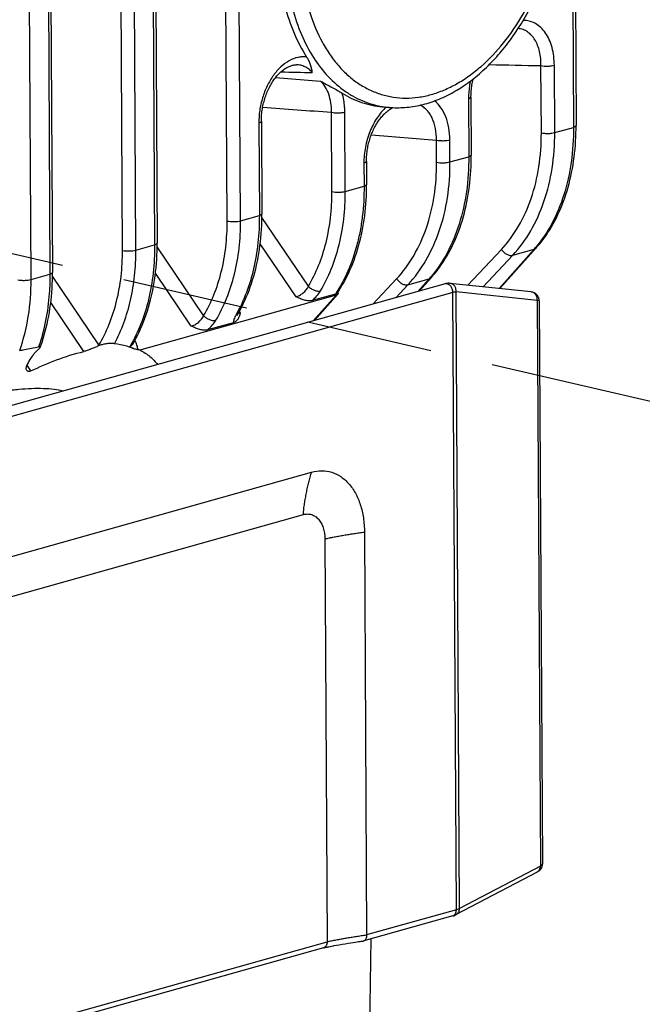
# Model space of a CAD drawing. Header units: millimetres. Extents: x 114 to 402, y 91 to 329.
# Tile 9 of 22: x 264 to 280, y 165 to 190. Entities that reach past the tile are written whole.
import ezdxf

# ---------------------------------------------------------------- set-up
doc = ezdxf.new("R2010")
doc.units = ezdxf.units.MM
doc.header["$LTSCALE"] = 32.67
doc.linetypes.add('PHANTOM', pattern=[0.8, 0.45, -0.05, 0.1, -0.05, 0.1, -0.05])
doc.layers.add('00_COMPONENTS', color=7, linetype='CONTINUOUS')
doc.layers.add('50_ALL_DETAILS', color=7, linetype='CONTINUOUS')

msp = doc.modelspace()

# ---------------------------------------------------------------- linework, layer by layer
at = {"layer": '00_COMPONENTS', "color": 4}
for p, q in [((278.419, 236.128), (278.689, 187.509)), ((269.711, 185.08), (269.441, 233.699)), ((270.058, 185.087), (269.787, 233.706)), ((267.559, 233.081), (267.83, 184.462)), ((266.996, 184.319), (266.726, 232.937)), ((267.343, 184.325), (267.073, 232.944)), ((264.844, 232.319), (265.115, 183.7)), ((264.628, 183.564), (264.358, 232.182)), ((277.856, 187.366), (277.846, 189.111)), ((278.203, 187.373), (278.193, 189.118)), ((270.967, 188.802), (272.133, 188.707)), ((275.966, 188.246), (275.974, 186.748)), ((272.426, 185.842), (272.415, 187.899)), ((272.773, 185.849), (272.761, 187.906)), ((273.736, 188.049), (273.742, 188.048)), ((273.736, 188.049), (273.742, 188.048)), ((270.531, 187.62), (270.545, 185.224)), ((278.203, 187.373), (278.689, 187.509)), ((273.449, 187.316), (275.138, 187.178)), ((275.141, 186.604), (275.138, 187.178)), ((275.488, 186.611), (275.484, 187.185)), ((275.488, 186.611), (275.974, 186.748)), ((273.256, 186.582), (273.26, 185.986)), ((272.773, 185.849), (273.26, 185.986)), ((270.058, 185.087), (270.545, 185.224)), ((271.816, 183.39), (270.611, 185.173)), ((267.343, 184.325), (267.83, 184.462)), ((269.101, 182.629), (267.896, 184.411)), ((271.496, 183.117), (270.567, 184.491)), ((275.951, 183.415), (276.819, 184.344)), ((277.666, 184.347), (276.759, 183.329)), ((277.113, 184.192), (277.666, 184.347)), ((276.347, 183.373), (277.113, 184.192)), ((264.628, 183.564), (265.115, 183.7)), ((266.386, 181.867), (265.181, 183.649)), ((268.781, 182.355), (267.852, 183.729)), ((273.491, 182.927), (274.104, 183.582)), ((274.398, 183.43), (274.951, 183.585)), ((274.951, 183.585), (274.655, 183.253)), ((274.082, 183.093), (274.398, 183.43)), ((275.564, 183.226), (250.551, 176.206)), ((272.535, 183.159), (271.94, 182.491)), ((275.653, 167.224), (275.564, 183.226)), ((277.75, 183.02), (275.646, 183.244)), ((275.735, 167.255), (275.646, 183.244)), ((265.995, 181.698), (265.137, 182.967)), ((272.291, 182.857), (272.292, 182.858)), ((277.75, 183.02), (277.832, 168.357)), ((270.051, 182.711), (270.031, 182.744)), ((264.618, 181.193), (264.521, 181.348)), ((254.041, 172.519), (271.687, 177.471)), ((272.243, 176.84), (272.301, 166.396)), ((277.832, 168.357), (275.735, 167.255)), ((275.653, 167.224), (273.327, 166.571)), ((253.552, 161.134), (272.301, 166.396))]:
    msp.add_line(p, q, dxfattribs=at)
at = {"layer": '00_COMPONENTS', "color": 7}
for p, q in [((278.485, 236.172), (278.756, 187.553)), ((267.626, 233.124), (267.896, 184.506)), ((264.911, 232.362), (265.181, 183.744)), ((271.505, 189.13), (271.505, 189.13)), ((276.032, 188.29), (276.041, 186.791)), ((273.734, 188.043), (273.908, 188.028)), ((270.598, 187.664), (270.611, 185.268)), ((273.323, 186.626), (273.326, 186.029)), ((277.722, 184.382), (276.782, 183.327)), ((275.007, 183.62), (274.689, 183.263)), ((275.363, 183.452), (250.35, 176.433)), ((277.592, 183.241), (275.488, 183.465)), ((272.535, 183.159), (267.451, 181.732)), ((272.517, 183.188), (271.913, 183.018)), ((271.974, 182.501), (272.59, 183.192)), ((272.595, 183.199), (272.577, 183.227)), ((272.292, 182.858), (272.293, 182.859)), ((277.801, 183.012), (277.882, 168.414)), ((269.871, 182.445), (269.198, 182.257)), ((266.397, 181.851), (266.374, 181.841)), ((266.401, 181.852), (266.397, 181.851)), ((254.255, 173.616), (271.901, 178.568)), ((273.269, 177.015), (273.327, 166.571)), ((277.745, 168.202), (275.649, 167.099)), ((275.56, 167.065), (273.255, 166.418)), ((273.433, 166.468), (273.192, 147.125)), ((272.209, 166.237), (253.458, 160.975)), ((272.209, 166.237), (272.212, 166.238)), ((272.212, 166.238), (272.218, 166.239)), ((272.218, 166.239), (272.225, 166.241)), ((272.225, 166.241), (272.231, 166.243)), ((272.231, 166.243), (272.239, 166.245)), ((272.239, 166.245), (272.247, 166.246)), ((272.247, 166.246), (272.255, 166.248)), ((272.255, 166.248), (272.267, 166.251)), ((272.267, 166.251), (272.281, 166.254)), ((272.281, 166.254), (272.3, 166.258)), ((272.3, 166.258), (272.32, 166.262)), ((272.32, 166.262), (272.346, 166.268)), ((272.346, 166.268), (272.379, 166.274)), ((272.379, 166.274), (272.42, 166.282)), ((272.42, 166.282), (272.471, 166.292)), ((272.471, 166.292), (272.484, 166.295)), ((272.484, 166.295), (272.549, 166.307)), ((272.549, 166.307), (272.618, 166.319)), ((272.618, 166.319), (272.693, 166.332)), ((272.693, 166.332), (272.772, 166.346)), ((272.772, 166.346), (272.848, 166.358)), ((272.848, 166.358), (272.918, 166.369)), ((272.918, 166.369), (272.981, 166.379)), ((272.981, 166.379), (273.037, 166.388)), ((273.037, 166.388), (273.084, 166.395)), ((273.084, 166.395), (273.12, 166.4)), ((273.12, 166.4), (273.158, 166.405)), ((273.158, 166.405), (273.184, 166.409)), ((273.184, 166.409), (273.21, 166.412))]:
    msp.add_line(p, q, dxfattribs=at)
for points in [[(270.598, 187.664), (270.598, 187.687), (270.598, 187.725), (270.6, 187.762), (270.602, 187.8), (270.605, 187.839), (270.609, 187.877), (270.613, 187.915), (270.619, 187.953), (270.625, 187.992), (270.631, 188.03), (270.639, 188.068), (270.647, 188.106), (270.656, 188.144), (270.666, 188.181), (270.676, 188.218), (270.687, 188.255), (270.699, 188.291), (270.711, 188.328), (270.725, 188.363), (270.738, 188.398), (270.752, 188.433), (270.767, 188.467), (270.783, 188.5), (270.799, 188.533), (270.815, 188.565), (270.832, 188.596), (270.849, 188.627), (270.867, 188.657), (270.885, 188.686), (270.904, 188.714), (270.923, 188.742), (270.942, 188.769), (270.962, 188.794), (270.982, 188.819), (271.002, 188.843), (271.022, 188.867), (271.043, 188.889), (271.064, 188.91), (271.085, 188.93), (271.106, 188.95), (271.127, 188.968), (271.148, 188.986), (271.17, 189.002), (271.191, 189.017), (271.213, 189.032), (271.234, 189.045), (271.256, 189.058), (271.277, 189.07), (271.299, 189.08), (271.321, 189.09), (271.342, 189.098), (271.364, 189.106), (271.386, 189.113), (271.408, 189.118), (271.43, 189.123), (271.452, 189.126), (271.474, 189.129), (271.496, 189.13), (271.505, 189.13)], [(276.032, 188.29), (276.032, 188.312), (276.033, 188.348), (276.034, 188.385), (276.037, 188.421), (276.039, 188.458), (276.043, 188.495), (276.047, 188.532), (276.052, 188.569), (276.058, 188.606), (276.064, 188.643), (276.072, 188.68), (276.079, 188.716), (276.088, 188.753), (276.092, 188.767)], [(273.323, 186.626), (273.323, 186.648), (273.323, 186.684), (273.325, 186.721), (273.327, 186.757), (273.329, 186.794), (273.333, 186.831), (273.337, 186.868), (273.342, 186.905), (273.348, 186.942), (273.355, 186.979), (273.362, 187.016), (273.37, 187.053), (273.378, 187.089), (273.387, 187.126), (273.397, 187.162), (273.408, 187.198), (273.419, 187.233), (273.431, 187.268), (273.444, 187.303), (273.457, 187.338), (273.471, 187.371), (273.485, 187.405), (273.5, 187.438), (273.515, 187.47), (273.531, 187.502), (273.547, 187.533), (273.564, 187.563), (273.582, 187.593), (273.599, 187.622), (273.618, 187.65), (273.636, 187.677), (273.655, 187.704), (273.674, 187.73), (273.694, 187.755), (273.713, 187.779), (273.734, 187.803), (273.754, 187.825), (273.774, 187.847), (273.795, 187.867), (273.816, 187.887), (273.837, 187.906), (273.858, 187.924), (273.879, 187.941), (273.9, 187.957), (273.922, 187.972), (273.943, 187.986), (273.964, 187.999), (273.986, 188.011), (274.004, 188.021)], [(277.722, 184.382), (277.769, 184.436), (277.823, 184.501), (277.875, 184.568), (277.927, 184.636), (277.977, 184.707), (278.025, 184.779), (278.072, 184.853), (278.118, 184.929), (278.162, 185.006), (278.205, 185.085), (278.247, 185.166), (278.287, 185.248), (278.325, 185.332), (278.362, 185.417), (278.397, 185.504), (278.431, 185.592), (278.463, 185.681), (278.494, 185.772), (278.522, 185.864), (278.55, 185.957), (278.575, 186.051), (278.599, 186.146), (278.621, 186.242), (278.642, 186.34), (278.661, 186.438), (278.678, 186.537), (278.693, 186.637), (278.707, 186.738), (278.719, 186.84), (278.73, 186.942), (278.738, 187.045), (278.745, 187.149), (278.75, 187.253), (278.754, 187.358), (278.756, 187.463), (278.756, 187.553)], [(275.007, 183.62), (275.054, 183.674), (275.108, 183.739), (275.161, 183.806), (275.212, 183.874), (275.262, 183.945), (275.31, 184.017), (275.357, 184.091), (275.403, 184.167), (275.448, 184.244), (275.49, 184.323), (275.532, 184.404), (275.572, 184.486), (275.61, 184.57), (275.647, 184.655), (275.682, 184.742), (275.716, 184.83), (275.748, 184.919), (275.779, 185.01), (275.808, 185.102), (275.835, 185.195), (275.86, 185.289), (275.884, 185.384), (275.907, 185.481), (275.927, 185.578), (275.946, 185.676), (275.963, 185.776), (275.979, 185.876), (275.992, 185.977), (276.004, 186.078), (276.015, 186.181), (276.023, 186.284), (276.03, 186.387), (276.035, 186.491), (276.039, 186.596), (276.041, 186.701), (276.041, 186.791)], [(272.577, 183.227), (272.595, 183.255), (272.643, 183.329), (272.688, 183.405), (272.733, 183.482), (272.776, 183.562), (272.817, 183.642), (272.857, 183.724), (272.895, 183.808), (272.932, 183.893), (272.967, 183.98), (273.001, 184.068), (273.033, 184.157), (273.064, 184.248), (273.093, 184.34), (273.12, 184.433), (273.145, 184.527), (273.169, 184.622), (273.192, 184.719), (273.212, 184.816), (273.231, 184.914), (273.248, 185.014), (273.264, 185.114), (273.278, 185.215), (273.29, 185.316), (273.3, 185.419), (273.309, 185.522), (273.315, 185.625), (273.321, 185.73), (273.324, 185.834), (273.326, 185.939), (273.326, 186.029)], [(270.008, 182.702), (270.046, 182.771), (270.088, 182.852), (270.129, 182.935), (270.169, 183.02), (270.206, 183.106), (270.243, 183.193), (270.277, 183.282), (270.31, 183.372), (270.342, 183.463), (270.371, 183.556), (270.399, 183.65), (270.425, 183.746), (270.45, 183.842), (270.473, 183.94), (270.494, 184.038), (270.513, 184.138), (270.531, 184.238), (270.547, 184.339), (270.561, 184.442), (270.574, 184.545), (270.584, 184.648), (270.593, 184.753), (270.6, 184.858), (270.606, 184.963), (270.609, 185.07), (270.611, 185.176), (270.611, 185.268)], [(267.261, 181.885), (267.298, 181.95), (267.343, 182.032), (267.386, 182.116), (267.428, 182.202), (267.468, 182.289), (267.506, 182.378), (267.543, 182.469), (267.578, 182.561), (267.611, 182.654), (267.642, 182.749), (267.672, 182.845), (267.7, 182.943), (267.726, 183.041), (267.75, 183.141), (267.772, 183.242), (267.793, 183.344), (267.811, 183.447), (267.828, 183.551), (267.843, 183.656), (267.856, 183.762), (267.868, 183.869), (267.877, 183.976), (267.885, 184.084), (267.89, 184.192), (267.894, 184.302), (267.896, 184.411), (267.896, 184.506)], [(264.867, 181.811), (264.881, 181.848), (264.912, 181.94), (264.942, 182.033), (264.969, 182.127), (264.996, 182.222), (265.02, 182.318), (265.043, 182.416), (265.064, 182.514), (265.084, 182.614), (265.101, 182.714), (265.117, 182.815), (265.131, 182.917), (265.144, 183.02), (265.155, 183.124), (265.163, 183.229), (265.171, 183.334), (265.176, 183.439), (265.179, 183.546), (265.181, 183.652), (265.181, 183.744)], [(275.488, 183.465), (275.48, 183.465), (275.468, 183.466), (275.456, 183.466), (275.444, 183.466), (275.432, 183.465), (275.42, 183.464), (275.407, 183.462), (275.395, 183.459), (275.381, 183.457), (275.368, 183.453), (275.363, 183.452)], [(277.801, 183.012), (277.801, 183.025), (277.8, 183.038), (277.798, 183.051), (277.795, 183.064), (277.792, 183.077), (277.788, 183.089), (277.783, 183.101), (277.778, 183.113), (277.772, 183.124), (277.765, 183.135), (277.758, 183.146), (277.75, 183.156), (277.742, 183.166), (277.733, 183.175), (277.723, 183.184), (277.713, 183.192), (277.703, 183.2), (277.692, 183.207), (277.68, 183.214), (277.669, 183.22), (277.656, 183.225), (277.644, 183.229), (277.631, 183.233), (277.617, 183.236), (277.604, 183.239), (277.592, 183.241)], [(269.975, 182.629), (269.975, 182.629), (269.975, 182.63), (269.975, 182.631), (269.975, 182.632), (269.976, 182.633), (269.976, 182.636), (269.977, 182.638), (269.978, 182.642), (269.98, 182.645), (269.981, 182.649), (269.983, 182.654), (269.986, 182.659), (269.988, 182.665), (269.991, 182.67), (269.994, 182.677), (269.997, 182.683), (270.001, 182.691), (270.005, 182.698), (270.008, 182.702)], [(267.256, 181.874), (267.256, 181.873), (267.255, 181.873), (267.255, 181.872), (267.256, 181.873), (267.256, 181.874), (267.256, 181.875), (267.257, 181.877), (267.258, 181.88), (267.259, 181.882), (267.261, 181.885)], [(273.21, 166.412), (273.238, 166.415), (273.245, 166.416)]]:
    msp.add_lwpolyline(points, dxfattribs=at)
at = {"layer": '00_COMPONENTS', "color": 4}
for centre, radius, start, end in [((274.983, 345.854), 156.954, 268.58387, 268.87993), ((282.236, 436.721), 247.65, 268.6747, 268.98434), ((274.108, 190.324), 2.305, 260.8626, 265.0204), ((275.353, 186.41), 3.099, 318.2604, 319.4178), ((272.638, 185.649), 3.099, 318.2604, 319.4178), ((269.997, 182.841), 0.139, 274.3513, 275.9149), ((266.061, 181.999), 0.351, 333.209, 337.7909), ((266.653, 182.115), 0.364, 222.8549, 226.1357)]:
    msp.add_arc(centre, radius, start, end, dxfattribs=at)
at = {"layer": '00_COMPONENTS', "color": 7}
for centre, radius, start, end in [((274.125, 190.517), 2.499, 265.02, 267.2272), ((272.494, 183.29), 0.104, 322.4477, 322.8703), ((266.885, 179.22), 2.575, 77.2993, 78.4813), ((273.238, 166.479), 0.0639, 276.3871, 285.6645)]:
    msp.add_arc(centre, radius, start, end, dxfattribs=at)
msp.add_ellipse((272.404, 183.36), major_axis=(0.185, -0.169), ratio=0.64496, start_param=-0.382146, end_param=0.062791, dxfattribs=at)
at = {"layer": '00_COMPONENTS', "color": 4}
for points, knots in [([(271.594, 192.227), (271.596, 191.919), (271.639, 191.32), (271.832, 190.469), (272.098, 189.831), (272.37, 189.388), (272.594, 189.099), (272.842, 188.848), (273.112, 188.64), (273.399, 188.475), (273.702, 188.356), (274.018, 188.284), (274.343, 188.259), (274.674, 188.283), (275.007, 188.354), (275.339, 188.471), (275.668, 188.634), (275.989, 188.84), (276.412, 189.177), (276.905, 189.699), (277.409, 190.443), (277.822, 191.289), (278.127, 192.206), (278.314, 193.158), (278.356, 193.804), (278.354, 194.124)], [0, 0, 0, 0, 0.070572, 0.137179, 0.199014, 0.228094, 0.255974, 0.282759, 0.308612, 0.33375, 0.358439, 0.382977, 0.407672, 0.432822, 0.458691, 0.485495, 0.513398, 0.542501, 0.572853, 0.637188, 0.705948, 0.778082, 0.852195, 0.926706, 1, 1, 1, 1]), ([(271.194, 192.216), (271.196, 191.951), (271.227, 191.432), (271.362, 190.684), (271.583, 189.998), (271.884, 189.391), (272.258, 188.877), (272.63, 188.534), (272.953, 188.323), (273.204, 188.198), (273.466, 188.105), (273.645, 188.064), (273.736, 188.049)], [0, 0, 0, 0, 0.150322, 0.294211, 0.430343, 0.558001, 0.677255, 0.789114, 0.842952, 0.895782, 0.947992, 1, 1, 1, 1]), ([(278.193, 189.118), (278.192, 189.273), (278.165, 189.501), (278.068, 189.778), (277.972, 189.954), (277.851, 190.097), (277.71, 190.203), (277.553, 190.268), (277.441, 190.281), (277.386, 190.281)], [0, 0, 0, 0, 0.296514, 0.432877, 0.559853, 0.677768, 0.788263, 0.894344, 1, 1, 1, 1]), ([(277.846, 189.111), (277.848, 189.232), (277.833, 189.412), (277.766, 189.633), (277.696, 189.775), (277.609, 189.894), (277.504, 189.986), (277.385, 190.048), (277.299, 190.067), (277.256, 190.071)], [0, 0, 0, 0, 0.295588, 0.431856, 0.559116, 0.677594, 0.788663, 0.894934, 1, 1, 1, 1]), ([(271.772, 189.332), (271.735, 189.337), (271.66, 189.34), (271.504, 189.32), (271.307, 189.242), (271.091, 189.079), (270.899, 188.855), (270.739, 188.583), (270.62, 188.277), (270.547, 187.952), (270.531, 187.73), (270.531, 187.62)], [0, 0, 0, 0, 0.04754, 0.096325, 0.199895, 0.314342, 0.440036, 0.575073, 0.716116, 0.859138, 1, 1, 1, 1]), ([(271.914, 188.93), (271.888, 188.961), (271.831, 189.018), (271.73, 189.082), (271.621, 189.122), (271.544, 189.13), (271.505, 189.13)], [0, 0, 0, 0, 0.26187, 0.511493, 0.755067, 1, 1, 1, 1]), ([(277.846, 189.111), (277.873, 189.105), (277.932, 189.097), (278.023, 189.095), (278.111, 189.101), (278.168, 189.111), (278.193, 189.118)], [0, 0, 0, 0, 0.239501, 0.510298, 0.775702, 1, 1, 1, 1]), ([(272.415, 187.899), (272.416, 187.981), (272.406, 188.14), (272.353, 188.364), (272.265, 188.557), (272.18, 188.664), (272.133, 188.707)], [0, 0, 0, 0, 0.279989, 0.54163, 0.78154, 1, 1, 1, 1]), ([(276.014, 188.708), (276.006, 188.669), (275.978, 188.517), (275.965, 188.362), (275.966, 188.246)], [0, 0, 0, 0, 0.252864, 1, 1, 1, 1]), ([(272.761, 187.906), (272.761, 187.949), (272.755, 188.114), (272.727, 188.279), (272.692, 188.396)], [0, 0, 0, 0, 0.259819, 1, 1, 1, 1]), ([(275.484, 187.185), (275.484, 187.29), (275.467, 187.493), (275.391, 187.777), (275.268, 188.017), (275.153, 188.146), (275.09, 188.196)], [0, 0, 0, 0, 0.281592, 0.543877, 0.783123, 1, 1, 1, 1]), ([(276.032, 188.29), (276.033, 188.28), (276.02, 188.269), (276.006, 188.261), (275.989, 188.253), (275.976, 188.249), (275.966, 188.246)], [0, 0, 0, 0, 0.351215, 0.4843, 0.637088, 1, 1, 1, 1]), ([(272.415, 187.899), (272.442, 187.893), (272.501, 187.885), (272.591, 187.883), (272.68, 187.889), (272.736, 187.899), (272.761, 187.906)], [0, 0, 0, 0, 0.239501, 0.510298, 0.775702, 1, 1, 1, 1]), ([(273.836, 188.034), (273.744, 187.951), (273.579, 187.75), (273.397, 187.395), (273.282, 186.998), (273.255, 186.72), (273.256, 186.582)], [0, 0, 0, 0, 0.230922, 0.481679, 0.742046, 1, 1, 1, 1]), ([(275.138, 187.178), (275.139, 187.279), (275.123, 187.474), (275.054, 187.702), (274.969, 187.856), (274.895, 187.952), (274.809, 188.03), (274.745, 188.069), (274.712, 188.084)], [0, 0, 0, 0, 0.288386, 0.551761, 0.673024, 0.787416, 0.895877, 1, 1, 1, 1]), ([(270.598, 187.664), (270.598, 187.654), (270.586, 187.643), (270.571, 187.634), (270.554, 187.627), (270.541, 187.623), (270.531, 187.62)], [0, 0, 0, 0, 0.351215, 0.4843, 0.637088, 1, 1, 1, 1]), ([(276.819, 184.344), (276.989, 184.525), (277.295, 184.944), (277.621, 185.674), (277.817, 186.495), (277.857, 187.071), (277.856, 187.366)], [0, 0, 0, 0, 0.228539, 0.471624, 0.729419, 1, 1, 1, 1]), ([(277.113, 184.192), (277.292, 184.383), (277.613, 184.824), (277.955, 185.592), (278.162, 186.456), (278.204, 187.063), (278.203, 187.373)], [0, 0, 0, 0, 0.228445, 0.471507, 0.72934, 1, 1, 1, 1]), ([(278.689, 187.509), (278.691, 187.206), (278.654, 186.614), (278.468, 185.771), (278.161, 185.02), (277.87, 184.584), (277.707, 184.394)], [0, 0, 0, 0, 0.273118, 0.532204, 0.774653, 1, 1, 1, 1]), ([(277.856, 187.366), (277.883, 187.36), (277.942, 187.353), (278.033, 187.35), (278.121, 187.356), (278.177, 187.366), (278.203, 187.373)], [0, 0, 0, 0, 0.239501, 0.510298, 0.775702, 1, 1, 1, 1]), ([(278.756, 187.553), (278.756, 187.543), (278.744, 187.532), (278.729, 187.524), (278.712, 187.517), (278.699, 187.512), (278.689, 187.509)], [0, 0, 0, 0, 0.351215, 0.4843, 0.637088, 1, 1, 1, 1]), ([(275.138, 187.178), (275.165, 187.172), (275.224, 187.165), (275.314, 187.162), (275.403, 187.168), (275.459, 187.178), (275.484, 187.185)], [0, 0, 0, 0, 0.239501, 0.510298, 0.775702, 1, 1, 1, 1]), ([(273.323, 186.626), (273.323, 186.616), (273.311, 186.605), (273.296, 186.597), (273.279, 186.59), (273.266, 186.585), (273.256, 186.582)], [0, 0, 0, 0, 0.351215, 0.4843, 0.637088, 1, 1, 1, 1]), ([(274.104, 183.582), (274.274, 183.764), (274.58, 184.183), (274.906, 184.912), (275.102, 185.733), (275.143, 186.31), (275.141, 186.604)], [0, 0, 0, 0, 0.228539, 0.471624, 0.729419, 1, 1, 1, 1]), ([(274.398, 183.43), (274.577, 183.621), (274.898, 184.062), (275.241, 184.83), (275.447, 185.694), (275.489, 186.301), (275.488, 186.611)], [0, 0, 0, 0, 0.228445, 0.471507, 0.72934, 1, 1, 1, 1]), ([(275.974, 186.748), (275.976, 186.444), (275.939, 185.852), (275.753, 185.009), (275.446, 184.258), (275.155, 183.822), (274.992, 183.632)], [0, 0, 0, 0, 0.273118, 0.532204, 0.774653, 1, 1, 1, 1]), ([(275.141, 186.604), (275.168, 186.598), (275.227, 186.591), (275.318, 186.588), (275.406, 186.594), (275.463, 186.604), (275.488, 186.611)], [0, 0, 0, 0, 0.239501, 0.510298, 0.775702, 1, 1, 1, 1]), ([(276.041, 186.791), (276.041, 186.782), (276.029, 186.77), (276.014, 186.762), (275.997, 186.755), (275.984, 186.75), (275.974, 186.748)], [0, 0, 0, 0, 0.351215, 0.4843, 0.637088, 1, 1, 1, 1]), ([(271.816, 183.39), (271.918, 183.562), (272.099, 183.93), (272.29, 184.529), (272.404, 185.173), (272.427, 185.617), (272.426, 185.842)], [0, 0, 0, 0, 0.23425, 0.479568, 0.735302, 1, 1, 1, 1]), ([(272.131, 183.269), (272.239, 183.449), (272.429, 183.837), (272.63, 184.467), (272.75, 185.145), (272.774, 185.612), (272.773, 185.849)], [0, 0, 0, 0, 0.23419, 0.479495, 0.735252, 1, 1, 1, 1]), ([(272.426, 185.842), (272.453, 185.837), (272.512, 185.829), (272.603, 185.826), (272.691, 185.832), (272.748, 185.842), (272.773, 185.849)], [0, 0, 0, 0, 0.239501, 0.510298, 0.775702, 1, 1, 1, 1]), ([(273.26, 185.986), (273.261, 185.723), (273.24, 185.331), (273.161, 184.821), (273.052, 184.342), (272.862, 183.785), (272.641, 183.374), (272.517, 183.188)], [0, 0, 0, 0, 0.269138, 0.399619, 0.526897, 0.770777, 1, 1, 1, 1]), ([(273.326, 186.029), (273.326, 186.02), (273.314, 186.009), (273.299, 186), (273.283, 185.993), (273.269, 185.988), (273.26, 185.986)], [0, 0, 0, 0, 0.351215, 0.4843, 0.637088, 1, 1, 1, 1]), ([(269.101, 182.629), (269.203, 182.8), (269.384, 183.169), (269.575, 183.767), (269.689, 184.411), (269.712, 184.855), (269.711, 185.08)], [0, 0, 0, 0, 0.23425, 0.479568, 0.735302, 1, 1, 1, 1]), ([(269.417, 182.507), (269.524, 182.687), (269.714, 183.075), (269.915, 183.705), (270.035, 184.383), (270.059, 184.85), (270.058, 185.087)], [0, 0, 0, 0, 0.23419, 0.479495, 0.735252, 1, 1, 1, 1]), ([(269.711, 185.08), (269.738, 185.075), (269.798, 185.067), (269.888, 185.065), (269.976, 185.07), (270.033, 185.08), (270.058, 185.087)], [0, 0, 0, 0, 0.239501, 0.510298, 0.775702, 1, 1, 1, 1]), ([(270.545, 185.224), (270.546, 184.987), (270.523, 184.521), (270.378, 183.644), (270.15, 183.022), (269.942, 182.654)], [0, 0, 0, 0, 0.267002, 0.523984, 1, 1, 1, 1]), ([(270.611, 185.268), (270.611, 185.258), (270.599, 185.247), (270.584, 185.238), (270.568, 185.231), (270.554, 185.227), (270.545, 185.224)], [0, 0, 0, 0, 0.351215, 0.4843, 0.637088, 1, 1, 1, 1]), ([(266.386, 181.867), (266.488, 182.038), (266.669, 182.407), (266.86, 183.005), (266.975, 183.649), (266.998, 184.093), (266.996, 184.319)], [0, 0, 0, 0, 0.23425, 0.47957, 0.735304, 1, 1, 1, 1]), ([(266.789, 181.899), (266.882, 182.073), (267.046, 182.443), (267.22, 183.036), (267.324, 183.67), (267.344, 184.105), (267.343, 184.325)], [0, 0, 0, 0, 0.235554, 0.481311, 0.736566, 1, 1, 1, 1]), ([(266.996, 184.319), (267.024, 184.313), (267.083, 184.305), (267.173, 184.303), (267.262, 184.309), (267.318, 184.318), (267.343, 184.325)], [0, 0, 0, 0, 0.239501, 0.510298, 0.775702, 1, 1, 1, 1]), ([(267.83, 184.462), (267.831, 184.218), (267.807, 183.739), (267.653, 182.841), (267.413, 182.206), (267.193, 181.833)], [0, 0, 0, 0, 0.267653, 0.524905, 1, 1, 1, 1]), ([(267.896, 184.506), (267.896, 184.496), (267.884, 184.485), (267.869, 184.477), (267.853, 184.469), (267.839, 184.465), (267.83, 184.462)], [0, 0, 0, 0, 0.351215, 0.4843, 0.637088, 1, 1, 1, 1]), ([(276.819, 184.344), (276.837, 184.317), (276.879, 184.27), (276.944, 184.224), (276.999, 184.2), (277.05, 184.186), (277.09, 184.186), (277.113, 184.192)], [0, 0, 0, 0, 0.273733, 0.545117, 0.672853, 0.792044, 1, 1, 1, 1]), ([(277.722, 184.382), (277.714, 184.374), (277.697, 184.359), (277.677, 184.35), (277.666, 184.347)], [0, 0, 0, 0, 0.48885, 1, 1, 1, 1]), ([(264.281, 183.557), (264.309, 183.551), (264.368, 183.543), (264.458, 183.541), (264.547, 183.547), (264.603, 183.557), (264.628, 183.564)], [0, 0, 0, 0, 0.239501, 0.510298, 0.775702, 1, 1, 1, 1]), ([(264.332, 181.722), (264.434, 182.009), (264.585, 182.618), (264.63, 183.244), (264.628, 183.564)], [0, 0, 0, 0, 0.487365, 1, 1, 1, 1]), ([(265.115, 183.7), (265.116, 183.534), (265.095, 182.899), (264.976, 182.264), (264.822, 181.82)], [0, 0, 0, 0, 0.260925, 1, 1, 1, 1]), ([(265.181, 183.744), (265.181, 183.734), (265.169, 183.723), (265.154, 183.715), (265.138, 183.707), (265.125, 183.703), (265.115, 183.7)], [0, 0, 0, 0, 0.351215, 0.4843, 0.637088, 1, 1, 1, 1]), ([(274.104, 183.582), (274.122, 183.556), (274.164, 183.508), (274.229, 183.462), (274.284, 183.438), (274.335, 183.424), (274.375, 183.424), (274.398, 183.43)], [0, 0, 0, 0, 0.273733, 0.545117, 0.672853, 0.792044, 1, 1, 1, 1]), ([(275.007, 183.62), (275, 183.612), (274.982, 183.597), (274.962, 183.588), (274.951, 183.585)], [0, 0, 0, 0, 0.48885, 1, 1, 1, 1]), ([(271.496, 183.117), (271.511, 183.121), (271.541, 183.131), (271.604, 183.16), (271.712, 183.232), (271.788, 183.322), (271.816, 183.39)], [0, 0, 0, 0, 0.104438, 0.222391, 0.484233, 1, 1, 1, 1]), ([(271.816, 183.39), (271.837, 183.368), (271.886, 183.327), (271.968, 183.284), (272.052, 183.261), (272.108, 183.262), (272.131, 183.269)], [0, 0, 0, 0, 0.265159, 0.536823, 0.788432, 1, 1, 1, 1]), ([(275.564, 183.226), (275.564, 183.257), (275.552, 183.321), (275.513, 183.389), (275.47, 183.429), (275.435, 183.449), (275.398, 183.457), (275.374, 183.455), (275.363, 183.452)], [0, 0, 0, 0, 0.279772, 0.551954, 0.67715, 0.792481, 0.898924, 1, 1, 1, 1]), ([(275.646, 183.244), (275.649, 183.27), (275.646, 183.323), (275.619, 183.383), (275.586, 183.421), (275.556, 183.443), (275.523, 183.458), (275.499, 183.463), (275.488, 183.465)], [0, 0, 0, 0, 0.260717, 0.514986, 0.639132, 0.760958, 0.880975, 1, 1, 1, 1]), ([(271.913, 183.018), (271.957, 183.056), (272.037, 183.134), (272.104, 183.223), (272.131, 183.269)], [0, 0, 0, 0, 0.523914, 1, 1, 1, 1]), ([(275.646, 183.244), (275.634, 183.242), (275.606, 183.237), (275.579, 183.23), (275.564, 183.226)], [0, 0, 0, 0, 0.441668, 1, 1, 1, 1]), ([(277.75, 183.02), (277.753, 183.046), (277.75, 183.099), (277.723, 183.159), (277.69, 183.197), (277.66, 183.219), (277.627, 183.234), (277.603, 183.239), (277.592, 183.241)], [0, 0, 0, 0, 0.26071, 0.51498, 0.639128, 0.760958, 0.880977, 1, 1, 1, 1]), ([(277.801, 183.012), (277.801, 183.013), (277.801, 183.015), (277.798, 183.018), (277.794, 183.021), (277.785, 183.023), (277.77, 183.023), (277.757, 183.021), (277.75, 183.02)], [0, 0, 0, 0, 0.064436, 0.130524, 0.210617, 0.312627, 0.597137, 1, 1, 1, 1]), ([(268.781, 182.355), (268.796, 182.359), (268.826, 182.369), (268.889, 182.399), (268.997, 182.47), (269.073, 182.56), (269.101, 182.629)], [0, 0, 0, 0, 0.104445, 0.222406, 0.484264, 1, 1, 1, 1]), ([(269.101, 182.629), (269.122, 182.606), (269.171, 182.565), (269.253, 182.522), (269.337, 182.499), (269.393, 182.5), (269.417, 182.507)], [0, 0, 0, 0, 0.265159, 0.536823, 0.788432, 1, 1, 1, 1]), ([(269.942, 182.654), (269.931, 182.634), (269.911, 182.596), (269.888, 182.541), (269.874, 182.491), (269.871, 182.46), (269.871, 182.445)], [0, 0, 0, 0, 0.307689, 0.578594, 0.809391, 1, 1, 1, 1]), ([(270.008, 182.702), (270.001, 182.691), (269.982, 182.67), (269.956, 182.658), (269.942, 182.654)], [0, 0, 0, 0, 0.474396, 1, 1, 1, 1]), ([(270.011, 182.703), (270.013, 182.703), (270.017, 182.703), (270.021, 182.704), (270.024, 182.705)], [0, 0, 0, 0, 0.242585, 1, 1, 1, 1]), ([(270.024, 182.705), (270.026, 182.705), (270.035, 182.707), (270.044, 182.709), (270.051, 182.711)], [0, 0, 0, 0, 0.236844, 1, 1, 1, 1]), ([(269.198, 182.257), (269.243, 182.294), (269.322, 182.372), (269.39, 182.461), (269.417, 182.507)], [0, 0, 0, 0, 0.523908, 1, 1, 1, 1]), ([(267.193, 181.833), (267.207, 181.837), (267.234, 181.85), (267.253, 181.872), (267.261, 181.885)], [0, 0, 0, 0, 0.497127, 1, 1, 1, 1]), ([(267.399, 181.743), (267.396, 181.783), (267.376, 181.867), (267.339, 181.944), (267.316, 181.982)], [0, 0, 0, 0, 0.475508, 1, 1, 1, 1]), ([(271.687, 177.471), (271.687, 177.483), (271.688, 177.508), (271.692, 177.557), (271.698, 177.616), (271.707, 177.687), (271.721, 177.781), (271.74, 177.897), (271.766, 178.035), (271.794, 178.171), (271.819, 178.284), (271.841, 178.373), (271.859, 178.44), (271.874, 178.494), (271.889, 178.537), (271.897, 178.558), (271.901, 178.568)], [0, 0, 0, 0, 0.033399, 0.066103, 0.130588, 0.194403, 0.257802, 0.38374, 0.508812, 0.633134, 0.756684, 0.818119, 0.879259, 0.939987, 0.970121, 1, 1, 1, 1]), ([(271.687, 177.471), (271.722, 177.48), (271.794, 177.491), (271.901, 177.475), (271.999, 177.427), (272.084, 177.351), (272.153, 177.249), (272.223, 177.08), (272.242, 176.937), (272.243, 176.84)], [0, 0, 0, 0, 0.1112, 0.218466, 0.327043, 0.441804, 0.566059, 0.701156, 1, 1, 1, 1]), ([(272.243, 176.84), (272.262, 176.845), (272.301, 176.854), (272.36, 176.866), (272.421, 176.878), (272.503, 176.894), (272.608, 176.914), (272.736, 176.936), (272.865, 176.957), (272.996, 176.978), (273.107, 176.995), (273.199, 177.007), (273.245, 177.013), (273.269, 177.015)], [0, 0, 0, 0, 0.056118, 0.114667, 0.174342, 0.234758, 0.357198, 0.481358, 0.607095, 0.734568, 0.864441, 0.930928, 1, 1, 1, 1]), ([(277.745, 168.202), (277.758, 168.209), (277.783, 168.227), (277.811, 168.264), (277.828, 168.309), (277.832, 168.341), (277.832, 168.357)], [0, 0, 0, 0, 0.239932, 0.48472, 0.737723, 1, 1, 1, 1]), ([(277.882, 168.414), (277.882, 168.409), (277.88, 168.398), (277.869, 168.383), (277.853, 168.37), (277.839, 168.361), (277.832, 168.357)], [0, 0, 0, 0, 0.187397, 0.405474, 0.673498, 1, 1, 1, 1]), ([(275.56, 167.065), (275.574, 167.069), (275.601, 167.083), (275.631, 167.12), (275.649, 167.169), (275.653, 167.205), (275.653, 167.224)], [0, 0, 0, 0, 0.21838, 0.453742, 0.714718, 1, 1, 1, 1]), ([(275.649, 167.099), (275.662, 167.106), (275.686, 167.124), (275.714, 167.161), (275.732, 167.206), (275.735, 167.238), (275.735, 167.255)], [0, 0, 0, 0, 0.239932, 0.48472, 0.737723, 1, 1, 1, 1]), ([(275.735, 167.255), (275.723, 167.248), (275.696, 167.237), (275.668, 167.228), (275.653, 167.224)], [0, 0, 0, 0, 0.456411, 1, 1, 1, 1]), ([(272.301, 166.396), (272.32, 166.401), (272.359, 166.41), (272.418, 166.422), (272.479, 166.434), (272.561, 166.45), (272.666, 166.469), (272.794, 166.492), (272.923, 166.513), (273.054, 166.534), (273.165, 166.551), (273.257, 166.563), (273.304, 166.569), (273.327, 166.571)], [0, 0, 0, 0, 0.056118, 0.114667, 0.174342, 0.234758, 0.357198, 0.481358, 0.607095, 0.734568, 0.864441, 0.930928, 1, 1, 1, 1]), ([(272.301, 166.396), (272.301, 166.377), (272.298, 166.341), (272.279, 166.292), (272.249, 166.255), (272.222, 166.241), (272.208, 166.237)], [0, 0, 0, 0, 0.285282, 0.546258, 0.78162, 1, 1, 1, 1])]:
    msp.add_open_spline(points, degree=3, knots=knots, dxfattribs=at)
at = {"layer": '00_COMPONENTS', "color": 7}
for points, knots in [([(274.004, 188.021), (274.144, 188.014), (274.427, 188.024), (274.849, 188.107), (275.266, 188.256), (275.82, 188.542), (276.333, 188.945), (276.793, 189.435), (277.234, 190.003), (277.705, 190.813), (278.121, 191.884), (278.378, 193.017), (278.436, 193.792), (278.434, 194.177)], [0, 0, 0, 0, 0.050128, 0.101368, 0.154177, 0.208925, 0.324933, 0.386507, 0.450285, 0.583388, 0.721727, 0.861837, 1, 1, 1, 1]), ([(271.008, 192.25), (271.009, 191.975), (271.043, 191.437), (271.188, 190.662), (271.424, 189.956), (271.647, 189.527), (271.772, 189.332)], [0, 0, 0, 0, 0.270297, 0.52852, 0.772175, 1, 1, 1, 1]), ([(271.772, 189.332), (271.796, 189.295), (271.835, 189.224), (271.874, 189.117), (271.898, 189.02), (271.909, 188.959), (271.914, 188.93)], [0, 0, 0, 0, 0.306221, 0.565763, 0.79322, 1, 1, 1, 1]), ([(272.133, 188.707), (272.183, 188.679), (272.283, 188.624), (272.429, 188.545), (272.566, 188.47), (272.653, 188.421), (272.692, 188.396)], [0, 0, 0, 0, 0.270129, 0.533069, 0.78108, 1, 1, 1, 1]), ([(272.692, 188.396), (272.772, 188.346), (272.935, 188.256), (273.193, 188.151), (273.46, 188.078), (273.643, 188.051), (273.734, 188.043)], [0, 0, 0, 0, 0.253491, 0.503345, 0.751506, 1, 1, 1, 1]), ([(271.913, 183.018), (271.883, 183.01), (271.814, 183.006), (271.709, 183.028), (271.603, 183.068), (271.532, 183.1), (271.496, 183.117)], [0, 0, 0, 0, 0.218447, 0.464184, 0.727813, 1, 1, 1, 1]), ([(272.576, 183.227), (272.569, 183.217), (272.551, 183.201), (272.529, 183.191), (272.517, 183.188)], [0, 0, 0, 0, 0.488388, 1, 1, 1, 1]), ([(270.051, 182.711), (270.045, 182.683), (270.032, 182.627), (270.006, 182.56), (269.975, 182.514), (269.947, 182.484), (269.912, 182.46), (269.885, 182.449), (269.871, 182.445)], [0, 0, 0, 0, 0.258552, 0.507976, 0.629311, 0.749879, 0.872281, 1, 1, 1, 1]), ([(269.198, 182.257), (269.168, 182.248), (269.099, 182.245), (268.995, 182.266), (268.888, 182.306), (268.817, 182.338), (268.781, 182.355)], [0, 0, 0, 0, 0.218447, 0.464184, 0.727813, 1, 1, 1, 1]), ([(264.332, 181.722), (264.373, 181.731), (264.536, 181.766), (264.699, 181.798), (264.822, 181.82)], [0, 0, 0, 0, 0.252526, 1, 1, 1, 1]), ([(264.655, 181.576), (264.675, 181.603), (264.707, 181.641), (264.751, 181.689), (264.782, 181.72), (264.811, 181.748), (264.836, 181.773), (264.853, 181.791), (264.863, 181.803), (264.866, 181.808), (264.867, 181.811)], [0, 0, 0, 0, 0.319052, 0.469302, 0.610412, 0.739167, 0.851183, 0.940503, 0.974392, 1, 1, 1, 1]), ([(264.867, 181.811), (264.867, 181.812), (264.868, 181.814), (264.867, 181.819), (264.861, 181.822), (264.853, 181.823), (264.84, 181.823), (264.83, 181.821), (264.822, 181.82)], [0, 0, 0, 0, 0.072098, 0.13191, 0.277674, 0.396264, 0.554375, 1, 1, 1, 1]), ([(266.374, 181.841), (266.344, 181.829), (266.28, 181.803), (266.184, 181.763), (266.101, 181.731), (266.038, 181.71), (266.009, 181.702), (265.995, 181.698)], [0, 0, 0, 0, 0.240931, 0.510365, 0.774921, 0.894333, 1, 1, 1, 1]), ([(266.789, 181.899), (266.777, 181.901), (266.749, 181.904), (266.683, 181.906), (266.594, 181.902), (266.492, 181.884), (266.429, 181.863), (266.401, 181.852)], [0, 0, 0, 0, 0.091241, 0.213805, 0.498898, 0.76586, 1, 1, 1, 1]), ([(267.206, 181.807), (267.173, 181.817), (267.036, 181.855), (266.896, 181.883), (266.789, 181.899)], [0, 0, 0, 0, 0.237113, 1, 1, 1, 1]), ([(267.206, 181.807), (267.205, 181.809), (267.2, 181.818), (267.196, 181.827), (267.193, 181.833)], [0, 0, 0, 0, 0.246244, 1, 1, 1, 1]), ([(267.399, 181.743), (267.372, 181.749), (267.335, 181.757), (267.292, 181.769), (267.27, 181.777), (267.252, 181.785), (267.237, 181.793), (267.222, 181.801), (267.212, 181.805), (267.206, 181.807)], [0, 0, 0, 0, 0.406433, 0.550055, 0.661905, 0.751817, 0.830427, 0.908866, 1, 1, 1, 1]), ([(264.655, 181.576), (264.643, 181.56), (264.594, 181.492), (264.554, 181.419), (264.527, 181.362)], [0, 0, 0, 0, 0.243134, 1, 1, 1, 1]), ([(264.618, 181.193), (264.837, 181.294), (265.286, 181.492), (265.753, 181.642), (265.995, 181.698)], [0, 0, 0, 0, 0.493082, 1, 1, 1, 1]), ([(267.451, 181.732), (267.543, 181.687), (267.672, 181.606), (267.817, 181.471), (267.877, 181.397), (267.905, 181.359)], [0, 0, 0, 0, 0.517057, 0.761118, 1, 1, 1, 1]), ([(264.516, 181.208), (264.504, 181.227), (264.499, 181.266), (264.509, 181.318), (264.52, 181.347), (264.527, 181.362)], [0, 0, 0, 0, 0.423917, 0.693829, 1, 1, 1, 1]), ([(264.618, 181.193), (264.608, 181.188), (264.588, 181.181), (264.558, 181.179), (264.532, 181.188), (264.52, 181.2), (264.516, 181.208)], [0, 0, 0, 0, 0.304178, 0.557597, 0.779275, 1, 1, 1, 1]), ([(258.833, 178.813), (259.18, 178.99), (259.862, 179.321), (260.872, 179.76), (261.831, 180.125), (262.726, 180.411), (263.429, 180.584), (263.949, 180.677), (264.303, 180.723), (264.633, 180.746), (264.937, 180.747), (265.214, 180.726), (265.389, 180.695), (265.471, 180.676)], [0, 0, 0, 0, 0.16702, 0.325073, 0.472265, 0.606927, 0.727685, 0.78254, 0.833593, 0.880812, 0.924215, 0.963887, 1, 1, 1, 1]), ([(271.901, 178.568), (271.987, 178.592), (272.163, 178.619), (272.426, 178.579), (272.668, 178.462), (272.878, 178.273), (273.048, 178.023), (273.174, 177.721), (273.251, 177.38), (273.269, 177.139), (273.269, 177.015)], [0, 0, 0, 0, 0.111102, 0.218277, 0.32676, 0.441421, 0.565569, 0.700548, 0.845948, 1, 1, 1, 1]), ([(277.882, 168.414), (277.882, 168.391), (277.875, 168.344), (277.844, 168.282), (277.799, 168.235), (277.763, 168.211), (277.745, 168.202)], [0, 0, 0, 0, 0.263261, 0.521665, 0.76859, 1, 1, 1, 1]), ([(275.56, 167.065), (275.568, 167.067), (275.598, 167.076), (275.628, 167.088), (275.649, 167.099)], [0, 0, 0, 0, 0.25403, 1, 1, 1, 1]), ([(273.327, 166.571), (273.327, 166.552), (273.325, 166.517), (273.311, 166.47), (273.291, 166.44), (273.271, 166.424), (273.26, 166.419), (273.255, 166.418)], [0, 0, 0, 0, 0.310333, 0.581096, 0.806622, 0.905939, 1, 1, 1, 1])]:
    msp.add_open_spline(points, degree=3, knots=knots, dxfattribs=at)
at = {"layer": '00_COMPONENTS', "color": 4}
msp.add_open_spline([(270.633, 188.036), (271.227, 187.99), (271.821, 187.944), (272.415, 187.899)], degree=3, dxfattribs=at)
at = {"layer": '50_ALL_DETAILS', "color": 7, "linetype": 'PHANTOM'}
msp.add_line((367.303, 160.404), (252.266, 186.966), dxfattribs=at)

doc.saveas('drawing.dxf')
